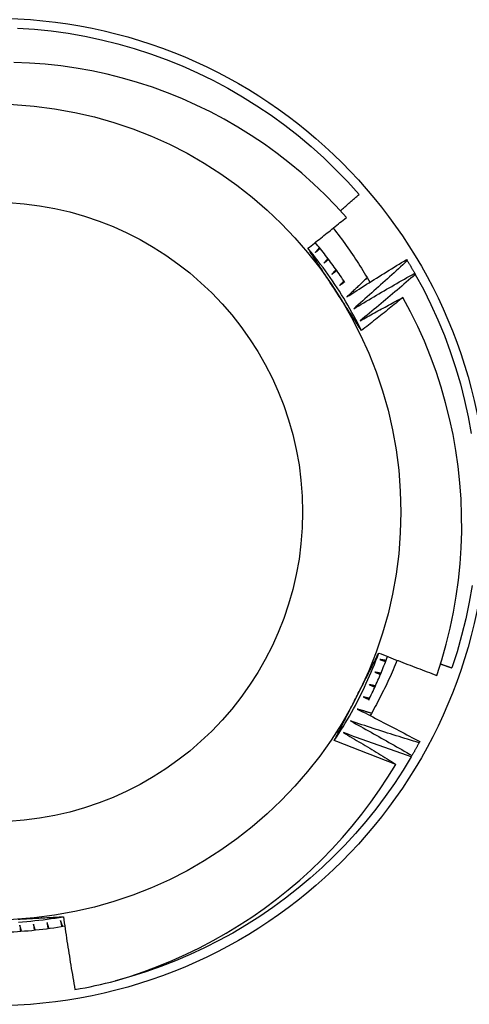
# Model space of a CAD drawing. Header units: inches. Extents: x 56.1 to 140.1, y 37.7 to 64.
# Tile 47 of 102: x 83.197 to 83.341, y 60.21 to 60.526. Entities that reach past the tile are written whole.
import ezdxf

# ---------------------------------------------------------------- set-up
doc = ezdxf.new("R2010")
doc.units = ezdxf.units.IN
doc.header["$MEASUREMENT"] = 0
doc.layers.add('Visible Edges(ANSI)', color=7, linetype='Continuous', lineweight=25)
doc.layers.add('Visible Tangent Edges(ANSI)', color=7, linetype='Continuous', lineweight=25)

msp = doc.modelspace()

# ---------------------------------------------------------------- linework, layer by layer
at = {"layer": 'Visible Edges(ANSI)'}
for p, q in [((83.3205360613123, 60.4488770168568), (83.3207510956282, 60.44852366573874)), ((83.32313086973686, 60.44446428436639), (83.32333415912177, 60.44410404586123)), ((83.32474134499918, 60.294161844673), (83.32454484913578, 60.29379785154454)), ((83.32224168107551, 60.28969452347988), (83.32203331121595, 60.28933719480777))]:
    msp.add_line(p, q, dxfattribs=at)
at = {"layer": 'Visible Edges(ANSI)', "flags": 128}
for points in [[(83.19582410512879, 60.5231589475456), (83.20125305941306, 60.52278305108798), (83.20666553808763, 60.52221744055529), (83.21205491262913, 60.52146279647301), (83.2174145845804, 60.52052005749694), (83.22273798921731, 60.51939036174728), (83.22801860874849, 60.51807509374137), (83.23324997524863, 60.5165758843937), (83.23842568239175, 60.51489454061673), (83.24353939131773, 60.51303315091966), (83.2485848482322, 60.51099396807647), (83.25355586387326, 60.5087795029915), (83.25844635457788, 60.50639246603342), (83.26325033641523, 60.50383579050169), (83.26796191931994, 60.50111258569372), (83.27257533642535, 60.49822619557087), (83.27708493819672, 60.49518016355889), (83.28148520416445, 60.49197820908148), (83.28577074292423, 60.48862426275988), (83.28993630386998, 60.48512241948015), (83.2939767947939, 60.48147697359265), (83.29788727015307, 60.47769238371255), (83.30166293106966, 60.47377329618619), (83.30529915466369, 60.46972450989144)], [(83.30122818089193, 60.46236561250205), (83.29783735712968, 60.46609219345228), (83.2943208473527, 60.46970111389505), (83.29068152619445, 60.47318900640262), (83.28692226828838, 60.47655249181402), (83.28304595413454, 60.47978821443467), (83.27905545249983, 60.48289279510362), (83.27495787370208, 60.48585987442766), (83.27076625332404, 60.48868007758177), (83.26648495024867, 60.49135105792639), (83.26211798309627, 60.49387075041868), (83.25766937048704, 60.49623709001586), (83.25314313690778, 60.4984480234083), (83.24854328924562, 60.50050148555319), (83.24387386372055, 60.50239538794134), (83.23913886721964, 60.50412770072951), (83.23434231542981, 60.50569632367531), (83.22948823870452, 60.50709921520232), (83.2245827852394, 60.50833379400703), (83.21964293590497, 60.50939560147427), (83.21467536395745, 60.51028367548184), (83.20968466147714, 60.51099762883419), (83.20467542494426, 60.5115370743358), (83.19965224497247, 60.51190160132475), (83.1946197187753, 60.51209082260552)], [(83.29928241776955, 60.46453521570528), (83.29953417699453, 60.46475012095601), (83.29978585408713, 60.46496513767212), (83.30003743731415, 60.4651802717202), (83.3002889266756, 60.46539552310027), (83.30054032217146, 60.46561088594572), (83.30079162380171, 60.46582636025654), (83.30104284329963, 60.46604195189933), (83.30129395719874, 60.46625766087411), (83.30154497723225, 60.46647348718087), (83.3017959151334, 60.46668941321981), (83.30204674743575, 60.46690546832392), (83.30229749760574, 60.46712162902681), (83.30254814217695, 60.46733790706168), (83.30279870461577, 60.46755430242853), (83.303049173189, 60.46777080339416), (83.30329953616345, 60.46798743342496), (83.3035498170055, 60.46820416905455), (83.303800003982, 60.46842101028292), (83.30405009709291, 60.46863798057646), (83.30430009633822, 60.46885505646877), (83.30455000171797, 60.46907224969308), (83.30479981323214, 60.46928954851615), (83.3050495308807, 60.46950697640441), (83.30529915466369, 60.46972450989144)], [(83.28890469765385, 60.45248174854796), (83.28942244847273, 60.4528883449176), (83.28993982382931, 60.45329539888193), (83.29045683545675, 60.453702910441), (83.29097347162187, 60.45411087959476), (83.29148974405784, 60.45451930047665), (83.2920056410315, 60.45492817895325), (83.292521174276, 60.45533751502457), (83.2930363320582, 60.455747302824), (83.29355111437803, 60.45615754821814), (83.29406552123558, 60.4565682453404), (83.29457956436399, 60.45697940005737), (83.29509323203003, 60.45739100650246), (83.295606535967, 60.45780306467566), (83.2961194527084, 60.45821558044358), (83.29663200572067, 60.45862854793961), (83.2971441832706, 60.45904196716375), (83.29765599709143, 60.45945583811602), (83.29816742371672, 60.45987016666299), (83.29867848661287, 60.46028494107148), (83.2991891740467, 60.46070017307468), (83.29969948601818, 60.46111585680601), (83.30020942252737, 60.46153198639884), (83.30071898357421, 60.46194857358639), (83.30122818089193, 60.46236561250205)], [(83.29702101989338, 60.45894247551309), (83.29756134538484, 60.45825269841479), (83.29809727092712, 60.45755980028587), (83.29862876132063, 60.45686381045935), (83.29915580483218, 60.45616475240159), (83.29967838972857, 60.455462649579), (83.3001965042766, 60.45475751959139), (83.30071013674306, 60.45404939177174), (83.30121927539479, 60.45333827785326), (83.30172392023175, 60.45262420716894), (83.30222403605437, 60.45190719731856), (83.30271962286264, 60.45118727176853), (83.30321068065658, 60.45046445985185), (83.30369717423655, 60.44973876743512), (83.30417910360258, 60.44901022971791), (83.30465645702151, 60.44827886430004), (83.30512921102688, 60.4475446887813), (83.30559737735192, 60.44680773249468), (83.30606092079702, 60.44606801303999), (83.3065198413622, 60.4453255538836), (83.30697411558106, 60.44458037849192), (83.30742374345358, 60.44383249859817), (83.30786871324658, 60.44308194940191), (83.30830900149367, 60.44232874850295), (83.30874460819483, 60.44157291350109)], [(83.30074860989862, 60.44150749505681), (83.30038384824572, 60.44206386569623), (83.30001635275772, 60.4426184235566), (83.29964612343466, 60.44317116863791), (83.29927316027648, 60.44372207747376), (83.29889749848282, 60.44427113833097), (83.29851912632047, 60.44481833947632), (83.29813805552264, 60.44536366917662), (83.29775430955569, 60.44590710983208), (83.2973678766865, 60.4464486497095), (83.29697878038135, 60.44698827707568), (83.29658703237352, 60.44752598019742), (83.29619262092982, 60.44806174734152), (83.29579558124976, 60.4485955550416), (83.29539591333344, 60.44912739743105), (83.29499362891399, 60.44965726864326), (83.29458872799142, 60.45018514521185), (83.29418123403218, 60.45071101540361), (83.2937711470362, 60.45123486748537), (83.29335847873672, 60.4517566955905), (83.2929432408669, 60.45227647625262), (83.29252544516, 60.45279420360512), (83.29210510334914, 60.45330986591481), (83.29168221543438, 60.4538234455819), (83.2912568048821, 60.45433493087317)], [(83.30608825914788, 60.42608647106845), (83.30550050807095, 60.42726329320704), (83.30490096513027, 60.42843417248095), (83.30428973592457, 60.42959899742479), (83.30366686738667, 60.43075766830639), (83.30303246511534, 60.43191006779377), (83.30238659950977, 60.43305610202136), (83.30172934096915, 60.43419566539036), (83.30106077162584, 60.4353286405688), (83.30038097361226, 60.43645493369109), (83.29969002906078, 60.43757443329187), (83.29898802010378, 60.43868703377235), (83.29827500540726, 60.43979263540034), (83.29755107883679, 60.44089112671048), (83.29681631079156, 60.44198240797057), (83.29607078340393, 60.44306636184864), (83.29531459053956, 60.44414289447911), (83.29454777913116, 60.4452118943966), (83.29377045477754, 60.44627326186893), (83.2929826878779, 60.44732688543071), (83.2921845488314, 60.44837265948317), (83.29137613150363, 60.44941048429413), (83.2905575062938, 60.45044024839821), (83.28972874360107, 60.45146184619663), (83.28888993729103, 60.45247517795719)], [(83.29754315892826, 60.43921519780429), (83.29718211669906, 60.43977042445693), (83.29682125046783, 60.44032539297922), (83.29646053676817, 60.44088010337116), (83.29609995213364, 60.44143457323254), (83.29573952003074, 60.44198879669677), (83.29537920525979, 60.44254279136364), (83.29501900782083, 60.44309655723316), (83.29465891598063, 60.44365010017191), (83.29429892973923, 60.44420342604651), (83.2939390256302, 60.44475654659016), (83.29357920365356, 60.44530946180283), (83.2932194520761, 60.44586217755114), (83.29285977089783, 60.44641471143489), (83.29250013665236, 60.44696705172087), (83.29214054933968, 60.4475192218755), (83.29178098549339, 60.44807121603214), (83.2914214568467, 60.44862304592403), (83.2910619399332, 60.44917471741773), (83.29070243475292, 60.44972623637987), (83.2903429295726, 60.45027760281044), (83.28998341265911, 60.45082883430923), (83.28962387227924, 60.45137993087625), (83.28926430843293, 60.45193090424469), (83.28890469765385, 60.45248174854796)], [(83.29259698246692, 60.45270594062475), (83.29254445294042, 60.45264177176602), (83.2924919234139, 60.4525776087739), (83.29243938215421, 60.45251345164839), (83.2923868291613, 60.45244930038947), (83.2923342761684, 60.45238515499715), (83.29228171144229, 60.45232100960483), (83.2922291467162, 60.4522568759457), (83.2921765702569, 60.45219274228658), (83.2921239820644, 60.45212862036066), (83.29207139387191, 60.45206449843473), (83.29201879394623, 60.45200038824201), (83.29196619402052, 60.45193627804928), (83.29191358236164, 60.45187217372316), (83.29186095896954, 60.45180807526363), (83.29180833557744, 60.4517439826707), (83.29175570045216, 60.45167989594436), (83.29170306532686, 60.45161581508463), (83.29165041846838, 60.4515517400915), (83.2915977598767, 60.45148767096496), (83.29154510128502, 60.45142360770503), (83.29149243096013, 60.45135954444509), (83.29143974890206, 60.45129549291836), (83.29138706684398, 60.45123144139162), (83.2913343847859, 60.45116740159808)], [(83.2913343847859, 60.45116740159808), (83.29139612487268, 60.45122018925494), (83.29145787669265, 60.45127296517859), (83.2915196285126, 60.45132573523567), (83.29158139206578, 60.45137850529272), (83.29164315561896, 60.45143126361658), (83.29170493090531, 60.45148401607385), (83.29176670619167, 60.45153676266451), (83.29182849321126, 60.45158949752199), (83.29189028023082, 60.45164223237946), (83.29195207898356, 60.45169495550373), (83.29201387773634, 60.451747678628), (83.2920756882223, 60.45180039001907), (83.29213749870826, 60.45185309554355), (83.2921993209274, 60.45190579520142), (83.29226114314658, 60.4519584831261), (83.29232297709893, 60.45201117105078), (83.29238482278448, 60.45206385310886), (83.29244665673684, 60.45211652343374), (83.29250851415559, 60.45216918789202), (83.29257035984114, 60.45222184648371), (83.29263222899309, 60.45227449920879), (83.29269409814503, 60.45232714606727), (83.29275596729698, 60.45237978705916), (83.29281784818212, 60.45243241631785)], [(83.29533295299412, 60.44921070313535), (83.29527833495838, 60.44914829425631), (83.29522371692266, 60.44908589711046), (83.29516909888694, 60.44902350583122), (83.29511446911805, 60.44896111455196), (83.29505982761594, 60.4488987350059), (83.29500518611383, 60.44883635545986), (83.29495053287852, 60.448773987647), (83.2948958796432, 60.44871161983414), (83.2948412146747, 60.44864926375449), (83.294786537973, 60.44858690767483), (83.29473186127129, 60.44852455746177), (83.29467717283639, 60.44846221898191), (83.29462248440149, 60.44839988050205), (83.2945677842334, 60.44833754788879), (83.2945130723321, 60.44827522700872), (83.2944583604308, 60.44821290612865), (83.2944036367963, 60.44815059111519), (83.2943489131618, 60.44808828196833), (83.29429417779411, 60.44802597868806), (83.29423943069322, 60.44796368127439), (83.29418468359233, 60.44790138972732), (83.29412992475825, 60.44783910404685), (83.29407516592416, 60.44777682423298), (83.29402039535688, 60.44771455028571)], [(83.29402039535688, 60.44771455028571), (83.29408384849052, 60.44776527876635), (83.29414728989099, 60.44781599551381), (83.29421075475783, 60.44786670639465), (83.29427421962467, 60.4479174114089), (83.29433768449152, 60.44796811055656), (83.29440116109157, 60.44801879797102), (83.29446464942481, 60.44806947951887), (83.29452812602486, 60.44812016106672), (83.2945916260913, 60.44817083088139), (83.29465512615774, 60.44822149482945), (83.29471862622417, 60.4482721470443), (83.2947821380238, 60.44832279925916), (83.29484564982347, 60.44837343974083), (83.29490917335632, 60.44842407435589), (83.29497269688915, 60.44847470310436), (83.29503623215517, 60.44852532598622), (83.2950997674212, 60.44857594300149), (83.29516331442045, 60.44862654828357), (83.29522686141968, 60.44867715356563), (83.29529042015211, 60.44872774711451), (83.29535397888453, 60.44877833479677), (83.29541754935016, 60.44882891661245), (83.29548111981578, 60.44887949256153), (83.29554469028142, 60.44893005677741)], [(83.30137682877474, 60.43685222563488), (83.30216750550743, 60.43736471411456), (83.3029588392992, 60.43787621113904), (83.30375085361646, 60.4383867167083), (83.30454353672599, 60.43889623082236), (83.30533688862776, 60.43940474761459), (83.30613089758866, 60.43991226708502), (83.30692557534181, 60.44041879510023), (83.30772091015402, 60.44092432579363), (83.30851692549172, 60.44142885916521), (83.30931358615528, 60.44193239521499), (83.31011091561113, 60.44243493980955), (83.31090891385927, 60.4429364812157), (83.31170755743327, 60.44343702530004), (83.31250686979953, 60.44393657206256), (83.3133068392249, 60.44443512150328), (83.31410746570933, 60.44493266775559), (83.31490874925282, 60.44542921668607), (83.31571068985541, 60.44592476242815), (83.31651328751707, 60.44641931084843), (83.31731653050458, 60.44691285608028), (83.3181204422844, 60.44740539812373), (83.31892498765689, 60.44789694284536), (83.31973020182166, 60.44838747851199), (83.3205360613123, 60.4488770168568)], [(83.3207510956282, 60.44852366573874), (83.32004559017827, 60.44787007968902), (83.3193392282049, 60.44721735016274), (83.31863202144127, 60.4465654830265), (83.3179239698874, 60.44591447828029), (83.3172150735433, 60.44526433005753), (83.31650533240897, 60.4446150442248), (83.31579473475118, 60.44396662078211), (83.31508330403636, 60.44331906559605), (83.31437102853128, 60.44267237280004), (83.31365790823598, 60.44202654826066), (83.31294395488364, 60.44138159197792), (83.31222914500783, 60.44073750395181), (83.31151351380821, 60.44009428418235), (83.31079702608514, 60.43945193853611), (83.31007971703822, 60.43881046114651), (83.30936155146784, 60.43816986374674), (83.30864256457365, 60.43753013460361), (83.30792273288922, 60.43689127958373), (83.30720206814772, 60.43625330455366), (83.3064805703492, 60.43561620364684), (83.30575823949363, 60.43497998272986), (83.30503507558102, 60.4343446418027), (83.30431106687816, 60.43371018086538), (83.30358623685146, 60.43307659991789)], [(83.3207510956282, 60.44852366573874), (83.32085270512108, 60.44835597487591), (83.32095409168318, 60.44818815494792), (83.32105527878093, 60.44802020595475), (83.32115624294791, 60.44785212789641), (83.32125699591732, 60.44768392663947), (83.32135753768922, 60.44751559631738), (83.3214578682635, 60.4473471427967), (83.32155798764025, 60.44717856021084), (83.32165789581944, 60.44700985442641), (83.32175759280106, 60.44684101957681), (83.32185706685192, 60.44667206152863), (83.32195634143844, 60.44650297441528), (83.32205539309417, 60.44633376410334), (83.32215423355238, 60.44616443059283), (83.322252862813, 60.44599497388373), (83.32235126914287, 60.44582538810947), (83.32244947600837, 60.44565567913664), (83.32254745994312, 60.44548585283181), (83.32264523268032, 60.44531589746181), (83.32274278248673, 60.44514581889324), (83.3228401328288, 60.4449756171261), (83.32293726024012, 60.44480529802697), (83.32303417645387, 60.44463484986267), (83.32313086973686, 60.44446428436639)], [(83.29795240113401, 60.44562730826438), (83.29789576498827, 60.44556672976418), (83.29783911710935, 60.44550616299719), (83.29778246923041, 60.44544560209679), (83.29772582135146, 60.445385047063), (83.29766916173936, 60.4453244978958), (83.29761249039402, 60.4452639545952), (83.2975558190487, 60.4452034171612), (83.29749913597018, 60.4451428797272), (83.29744245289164, 60.4450823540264), (83.29738575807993, 60.44502183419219), (83.297329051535, 60.44496132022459), (83.29727234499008, 60.44490081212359), (83.29721562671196, 60.44484030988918), (83.29715890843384, 60.44477981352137), (83.29710217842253, 60.44471932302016), (83.297045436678, 60.44465883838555), (83.29698869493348, 60.44459835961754), (83.29693195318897, 60.44453788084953), (83.29687518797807, 60.44447741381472), (83.29681843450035, 60.44441695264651), (83.29676165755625, 60.44435649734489), (83.29670488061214, 60.44429604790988), (83.29664810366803, 60.44423560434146), (83.29659131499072, 60.44417516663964)], [(83.29659131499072, 60.44417516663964), (83.29665639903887, 60.44422377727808), (83.296721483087, 60.44427238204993), (83.29678657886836, 60.44432097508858), (83.29685167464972, 60.44436956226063), (83.29691678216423, 60.44441814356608), (83.29698188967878, 60.44446671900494), (83.2970469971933, 60.44451528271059), (83.29711211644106, 60.44456384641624), (83.29717724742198, 60.4446123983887), (83.29724237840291, 60.44466094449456), (83.29730752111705, 60.44470947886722), (83.29737266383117, 60.44475801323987), (83.2974378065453, 60.44480653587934), (83.29750296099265, 60.4448550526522), (83.29756811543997, 60.44490356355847), (83.2976332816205, 60.44495206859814), (83.29769844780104, 60.4450005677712), (83.29776362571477, 60.44504905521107), (83.29782880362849, 60.44509753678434), (83.29789399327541, 60.44514601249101), (83.29795918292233, 60.44519448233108), (83.29802438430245, 60.44524294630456), (83.29808958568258, 60.44529139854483), (83.29815478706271, 60.44533984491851)], [(83.3004524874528, 60.44195963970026), (83.30039389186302, 60.44190096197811), (83.30033528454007, 60.44184229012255), (83.30027667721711, 60.44178362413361), (83.30021805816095, 60.44172496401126), (83.30015942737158, 60.4416663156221), (83.30010080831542, 60.44160766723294), (83.30004216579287, 60.44154903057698), (83.29998352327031, 60.44149039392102), (83.29992486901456, 60.44143176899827), (83.2998662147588, 60.4413731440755), (83.29980756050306, 60.44131453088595), (83.2997488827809, 60.44125591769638), (83.29969020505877, 60.44119731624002), (83.29963152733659, 60.44113872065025), (83.29957283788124, 60.44108013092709), (83.29951414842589, 60.44102154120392), (83.29945543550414, 60.44096296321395), (83.29939673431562, 60.44090439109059), (83.29933802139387, 60.44084582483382), (83.29927929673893, 60.44078726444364), (83.29922056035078, 60.44072870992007), (83.29916183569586, 60.44067016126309), (83.29910308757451, 60.44061161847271), (83.29904433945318, 60.44055308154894)], [(83.29904433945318, 60.44055308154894), (83.29911098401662, 60.44059952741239), (83.29917764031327, 60.44064595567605), (83.29924429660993, 60.4406923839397), (83.29931096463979, 60.44073880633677), (83.2993776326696, 60.44078521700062), (83.29944430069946, 60.44083162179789), (83.29951098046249, 60.44087801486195), (83.29957766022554, 60.44092440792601), (83.29964435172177, 60.44097078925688), (83.29971104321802, 60.44101716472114), (83.29977774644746, 60.44106353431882), (83.2998444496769, 60.44110989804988), (83.29991115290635, 60.44115625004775), (83.29997786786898, 60.44120259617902), (83.3000445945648, 60.4412489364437), (83.30011132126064, 60.44129527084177), (83.30017804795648, 60.44134159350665), (83.3002447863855, 60.44138791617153), (83.30031152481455, 60.44143422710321), (83.30037827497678, 60.44148052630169), (83.30044502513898, 60.44152682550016), (83.30051177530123, 60.44157311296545), (83.30057853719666, 60.44161939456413), (83.30064531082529, 60.44166567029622)], [(83.30790763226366, 60.44301583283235), (83.30763701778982, 60.4427575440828), (83.3073662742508, 60.44249937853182), (83.30709538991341, 60.44224134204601), (83.30682438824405, 60.44198343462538), (83.30655324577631, 60.44172565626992), (83.3062819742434, 60.44146800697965), (83.3060105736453, 60.44121048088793), (83.30573904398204, 60.44095308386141), (83.3054673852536, 60.44069581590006), (83.30519559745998, 60.44043867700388), (83.30492366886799, 60.44018166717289), (83.30465162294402, 60.43992478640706), (83.30437943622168, 60.43966802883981), (83.30410712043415, 60.43941140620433), (83.30383467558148, 60.43915490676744), (83.3035621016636, 60.43889853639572), (83.30328939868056, 60.43864229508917), (83.30301656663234, 60.4383861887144), (83.30274360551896, 60.43813020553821), (83.30247050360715, 60.43787435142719), (83.30219728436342, 60.43761862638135), (83.30192392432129, 60.43736303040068), (83.3016504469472, 60.43710756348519), (83.30137682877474, 60.43685222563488)], [(83.30358623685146, 60.43307659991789), (83.30439335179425, 60.43356278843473), (83.30520110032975, 60.43404796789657), (83.30600949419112, 60.4345321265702), (83.30681850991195, 60.43501527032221), (83.30762815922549, 60.43549739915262), (83.3084384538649, 60.43597851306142), (83.30924937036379, 60.4364586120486), (83.31006092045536, 60.43693769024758), (83.31087310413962, 60.43741575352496), (83.31168590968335, 60.43789279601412), (83.31249934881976, 60.43836882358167), (83.31331340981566, 60.43884383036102), (83.31412810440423, 60.43931781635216), (83.3149434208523, 60.43979078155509), (83.31575937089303, 60.44026273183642), (83.31657594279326, 60.44073366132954), (83.31739313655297, 60.44120356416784), (83.31821095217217, 60.44167245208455), (83.31902938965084, 60.44214031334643), (83.3198484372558, 60.44260715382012), (83.32066811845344, 60.4430729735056), (83.32148842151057, 60.44353776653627), (83.32230933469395, 60.44400153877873), (83.32313086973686, 60.44446428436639)], [(83.32333415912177, 60.44410404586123), (83.3226075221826, 60.44347403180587), (83.32188006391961, 60.44284490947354), (83.32115178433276, 60.44221667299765), (83.32042268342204, 60.4415893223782), (83.31969277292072, 60.44096285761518), (83.31896204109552, 60.44033728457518), (83.31823049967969, 60.43971260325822), (83.31749813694, 60.43908881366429), (83.31676496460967, 60.43846591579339), (83.3160309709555, 60.43784390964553), (83.31529617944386, 60.43722280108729), (83.31456056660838, 60.43660259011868), (83.31382414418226, 60.43598327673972), (83.31308691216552, 60.43536485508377), (83.3123488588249, 60.43474733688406), (83.31161000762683, 60.43413072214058), (83.31087035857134, 60.43351499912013), (83.31012988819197, 60.43290018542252), (83.30938861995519, 60.43228627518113), (83.30864654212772, 60.43167326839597), (83.3079036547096, 60.43106116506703), (83.30715996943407, 60.43044997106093), (83.30641548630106, 60.42983968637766), (83.30567019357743, 60.42923030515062)], [(83.32333415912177, 60.44410404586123), (83.325919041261, 60.43931517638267), (83.32833476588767, 60.43443879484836), (83.33057841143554, 60.42948087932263), (83.33264720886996, 60.4244474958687), (83.33453862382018, 60.41934481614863), (83.33625034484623, 60.41417907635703), (83.3377802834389, 60.40895661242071), (83.33912656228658, 60.40368381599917), (83.34028751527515, 60.3983671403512), (83.34126174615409, 60.39301310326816)], [(83.30609098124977, 60.42608792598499), (83.30573512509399, 60.42663300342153), (83.305379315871, 60.42717818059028), (83.30502355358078, 60.42772347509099), (83.30466781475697, 60.42826889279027), (83.30431208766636, 60.42881443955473), (83.30395638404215, 60.42936013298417), (83.30360066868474, 60.42990596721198), (83.30324492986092, 60.43045195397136), (83.30288917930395, 60.43099810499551), (83.30253339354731, 60.43154442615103), (83.30217756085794, 60.43209092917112), (83.30182168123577, 60.43263761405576), (83.30146573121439, 60.43318449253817), (83.30110971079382, 60.43373157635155), (83.3007536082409, 60.43427886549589), (83.30039741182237, 60.43482637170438), (83.30004109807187, 60.43537410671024), (83.29968467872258, 60.43592207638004), (83.29932813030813, 60.4364702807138), (83.2989714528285, 60.43701873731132), (83.2986146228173, 60.43756744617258), (83.29825764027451, 60.43811642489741), (83.29790048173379, 60.43866567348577), (83.29754315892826, 60.43921519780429)], [(83.30567019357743, 60.42923030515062), (83.30623700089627, 60.4295469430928), (83.30680408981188, 60.42986308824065), (83.30737147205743, 60.43017874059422), (83.30793913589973, 60.43049390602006), (83.30850709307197, 60.430808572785), (83.30907532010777, 60.43112275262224), (83.3096438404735, 60.43143643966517), (83.3102126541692, 60.43174963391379), (83.31078173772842, 60.4320623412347), (83.3113511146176, 60.4323745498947), (83.31192077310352, 60.4326862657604), (83.3124907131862, 60.43299749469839), (83.3130609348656, 60.43330822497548), (83.31363143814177, 60.43361846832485), (83.31420222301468, 60.43392821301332), (83.31477330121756, 60.43423746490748), (83.31534464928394, 60.43454622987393), (83.31591629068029, 60.43485449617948), (83.31648820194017, 60.43516226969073), (83.31706040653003, 60.43546955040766), (83.31763288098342, 60.43577633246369), (83.31820563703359, 60.436082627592), (83.31877867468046, 60.43638842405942), (83.31935199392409, 60.43669372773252)], [(83.31935199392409, 60.43669372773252), (83.31880424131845, 60.43624597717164), (83.31825607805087, 60.43579873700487), (83.31770748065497, 60.435351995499), (83.31715848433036, 60.43490577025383), (83.31660906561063, 60.43446004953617), (83.31605922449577, 60.43401483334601), (83.31550897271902, 60.43357012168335), (83.31495829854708, 60.4331259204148), (83.31440720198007, 60.43268222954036), (83.31385569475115, 60.43223904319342), (83.31330377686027, 60.43179636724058), (83.31275143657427, 60.43135419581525), (83.31219867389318, 60.43091253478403), (83.31164550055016, 60.4304713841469), (83.31109191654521, 60.43003074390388), (83.31053791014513, 60.42959060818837), (83.30998349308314, 60.42915098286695), (83.30942866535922, 60.42871187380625), (83.30887341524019, 60.42827326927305), (83.30831775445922, 60.42783518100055), (83.30776168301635, 60.42739759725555), (83.30720520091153, 60.42696052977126), (83.30664829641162, 60.42652397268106), (83.30609098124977, 60.42608792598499)], [(83.33020446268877, 60.31544076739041), (83.33179649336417, 60.32041688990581), (83.33321760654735, 60.32545081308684), (83.33446554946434, 60.33053755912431), (83.33553587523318, 60.3356603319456), (83.33642717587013, 60.34081032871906), (83.33713911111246, 60.34598284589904), (83.33767134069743, 60.35117318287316), (83.33802352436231, 60.3563766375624), (83.33819534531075, 60.36158851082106), (83.33818643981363, 60.36680410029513), (83.3379964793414, 60.37201870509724), (83.33762514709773, 60.37722762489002), (83.33707207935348, 60.38242615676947), (83.3363369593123, 60.38760954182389), (83.33542141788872, 60.3927628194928), (83.33432787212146, 60.397873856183), (83.33305784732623, 60.40293808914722), (83.33161282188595, 60.40795095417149), (83.32999429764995, 60.41290788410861), (83.32820379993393, 60.41780431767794), (83.32624281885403, 60.4226356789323), (83.32411285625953, 60.42739741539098), (83.32181541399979, 60.43208495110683), (83.31935199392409, 60.43669372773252)], [(83.34150632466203, 60.34423584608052), (83.3405858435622, 60.33887230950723), (83.33947825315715, 60.3335442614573), (83.33818492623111, 60.32825822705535), (83.33670743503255, 60.32302068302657), (83.33504759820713, 60.31783804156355)], [(83.29737387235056, 60.29452850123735), (83.29809915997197, 60.29562592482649), (83.29881339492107, 60.29673057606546), (83.29951655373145, 60.2978423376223), (83.30020855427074, 60.29896108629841), (83.30088936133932, 60.30008669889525), (83.30155892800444, 60.3012190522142), (83.30221718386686, 60.30235803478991), (83.30286408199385, 60.30350351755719), (83.30349958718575, 60.30465538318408), (83.30412362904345, 60.30581350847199), (83.3047361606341, 60.30697777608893), (83.30533713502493, 60.30814806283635), (83.30592649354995, 60.30932425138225), (83.30650418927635, 60.31050621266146), (83.30707015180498, 60.31169383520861), (83.3076243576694, 60.31288698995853), (83.30816673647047, 60.31408555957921), (83.30869725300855, 60.3152894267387), (83.30921582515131, 60.31649846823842), (83.3097224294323, 60.31771256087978), (83.31021699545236, 60.31893158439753), (83.3106994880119, 60.32015541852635), (83.31116983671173, 60.3213839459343), (83.31162800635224, 60.32261704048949)], [(83.30447113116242, 60.30849314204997), (83.30477145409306, 60.309083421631), (83.30507163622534, 60.3096734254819), (83.30537167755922, 60.31026317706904), (83.30567156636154, 60.31085267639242), (83.3059713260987, 60.31144193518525), (83.30627094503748, 60.31203097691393), (83.30657041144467, 60.31261979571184), (83.30686974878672, 60.31320841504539), (83.30716895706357, 60.31379684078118), (83.30746801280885, 60.31438508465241), (83.30776695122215, 60.31497315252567), (83.30806573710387, 60.31556106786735), (83.30836440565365, 60.31614883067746), (83.30866293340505, 60.3167364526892), (83.30896132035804, 60.31732395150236), (83.30925958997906, 60.31791133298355), (83.30955771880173, 60.31849860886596), (83.3098557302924, 60.31908579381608), (83.3101536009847, 60.31967289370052), (83.31045134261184, 60.32025992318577), (83.31074896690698, 60.32084689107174), (83.31104646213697, 60.32143380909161), (83.31134382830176, 60.32202068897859), (83.3116410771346, 60.32260753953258)], [(83.30839186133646, 60.30752401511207), (83.30867439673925, 60.30809208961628), (83.30895424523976, 60.30866148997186), (83.30923141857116, 60.30923219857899), (83.30950589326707, 60.30980420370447), (83.3097776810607, 60.31037749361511), (83.31004677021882, 60.3109520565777), (83.31031314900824, 60.31152788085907), (83.3105768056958, 60.31210494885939), (83.31083776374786, 60.3126832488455), (83.31109598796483, 60.31326277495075), (83.3113514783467, 60.3138435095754), (83.31160423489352, 60.3144254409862), (83.31185425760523, 60.3150085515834), (83.31210153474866, 60.31559283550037), (83.31234605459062, 60.31617827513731), (83.31258781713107, 60.31676485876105), (83.31282682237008, 60.31735257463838), (83.3130630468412, 60.31794140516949), (83.31329651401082, 60.31853133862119), (83.31352718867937, 60.31912237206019), (83.31375509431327, 60.31971447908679), (83.31398019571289, 60.32030765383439), (83.3142025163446, 60.32090187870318), (83.31442203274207, 60.32149714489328)], [(83.3116410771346, 60.32260753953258), (83.31241076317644, 60.32229890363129), (83.31318078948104, 60.32199113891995), (83.31395113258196, 60.32168424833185), (83.31472182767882, 60.32137822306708), (83.31549283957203, 60.32107307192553), (83.31626419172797, 60.32076879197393), (83.31703587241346, 60.32046538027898), (83.31780788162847, 60.32016284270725), (83.31858021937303, 60.31986117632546), (83.31935288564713, 60.3195603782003), (83.32012588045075, 60.31926045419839), (83.32089920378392, 60.3189614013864), (83.32167285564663, 60.31866321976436), (83.32244683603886, 60.31836591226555), (83.32322113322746, 60.31806947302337), (83.32399575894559, 60.31777390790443), (83.32477071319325, 60.31747921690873), (83.32554598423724, 60.31718539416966), (83.3263215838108, 60.31689244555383), (83.32709751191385, 60.31660036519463), (83.32787376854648, 60.31630915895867), (83.32865034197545, 60.31601882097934), (83.32942724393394, 60.31572935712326), (83.33020446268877, 60.31544076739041)], [(83.31747321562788, 60.32029387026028), (83.31716608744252, 60.31953125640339), (83.31685438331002, 60.31877040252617), (83.31653811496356, 60.31801132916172), (83.31621729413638, 60.31725405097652), (83.31589192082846, 60.3164986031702), (83.3155619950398, 60.31574499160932), (83.3152275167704, 60.31499324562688), (83.31488852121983, 60.3142433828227), (83.31454498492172, 60.31349542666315), (83.31419691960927, 60.31274940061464), (83.31384433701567, 60.31200531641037), (83.3134872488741, 60.31126320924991), (83.3131256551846, 60.31052308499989), (83.31275954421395, 60.30978497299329), (83.31238895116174, 60.30904889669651), (83.31201386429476, 60.30831486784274), (83.31163429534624, 60.30758291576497), (83.31125025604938, 60.30685305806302), (83.31086173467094, 60.30612531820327), (83.31046875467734, 60.30539971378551), (83.31007133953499, 60.30467632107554), (83.30966966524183, 60.30395546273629), (83.30926379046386, 60.30323720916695), (83.30885370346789, 60.30252158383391)], [(83.31197919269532, 60.32052680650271), (83.31205592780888, 60.32050015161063), (83.31213265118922, 60.32047348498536), (83.31220938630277, 60.32044680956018), (83.31228610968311, 60.3204201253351), (83.31236282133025, 60.32039343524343), (83.31243954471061, 60.32036673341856), (83.31251625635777, 60.32034002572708), (83.31259297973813, 60.32031330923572), (83.31266969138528, 60.32028658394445), (83.31274639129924, 60.32025984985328), (83.3128231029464, 60.32023310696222), (83.31289980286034, 60.32020635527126), (83.3129765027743, 60.32017959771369), (83.31305320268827, 60.32015282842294), (83.313129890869, 60.32012605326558), (83.31320657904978, 60.32009926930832), (83.31328326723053, 60.32007247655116), (83.31335995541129, 60.32004567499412), (83.31343664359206, 60.32001886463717), (83.3135133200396, 60.31999204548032), (83.31358999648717, 60.31996521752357), (83.31366667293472, 60.31993838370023), (83.31374333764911, 60.31991153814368), (83.31382001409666, 60.31988468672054)], [(83.31394465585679, 60.32021341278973), (83.313862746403, 60.32022636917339), (83.31378083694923, 60.32023933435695), (83.31369893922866, 60.3202523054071), (83.31361702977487, 60.32026528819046), (83.3135351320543, 60.32027827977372), (83.31345323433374, 60.32029128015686), (83.31337132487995, 60.32030428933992), (83.31328942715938, 60.32031730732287), (83.31320752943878, 60.32033033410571), (83.31312563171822, 60.32034336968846), (83.31304373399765, 60.3203564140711), (83.31296184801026, 60.32036946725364), (83.31287995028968, 60.32038252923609), (83.3127980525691, 60.32039560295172), (83.31271616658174, 60.32040868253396), (83.31263428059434, 60.32042177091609), (83.31255238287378, 60.32043487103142), (83.3124704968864, 60.32044797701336), (83.31238861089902, 60.32046109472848), (83.31230672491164, 60.32047421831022), (83.31222483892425, 60.32048735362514), (83.3121429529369, 60.32050049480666), (83.31206107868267, 60.32051364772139), (83.31197919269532, 60.32052680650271)], [(83.33138748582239, 60.31908058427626), (83.3315398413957, 60.31902843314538), (83.3316922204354, 60.3189763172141), (83.33184461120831, 60.31892423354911), (83.33199701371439, 60.3188721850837), (83.3321494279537, 60.3188201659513), (83.3323018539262, 60.31876818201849), (83.3324542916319, 60.31871622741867), (83.33260674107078, 60.31866430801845), (83.33275920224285, 60.31861242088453), (83.33291167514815, 60.31856056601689), (83.33306417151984, 60.31850874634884), (83.3332166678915, 60.3184569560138), (83.33336917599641, 60.31840520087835), (83.33352169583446, 60.31835347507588), (83.33367423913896, 60.31830178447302), (83.33382678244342, 60.31825012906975), (83.3339793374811, 60.31819850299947), (83.33413191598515, 60.31814690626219), (83.33428449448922, 60.3180953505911), (83.3344370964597, 60.3180438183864), (83.33458969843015, 60.3179923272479), (83.33474232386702, 60.31794086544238), (83.33489496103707, 60.31788943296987), (83.33504759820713, 60.31783804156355)], [(83.31035420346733, 60.31646525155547), (83.31043001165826, 60.31643608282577), (83.31050583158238, 60.31640690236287), (83.3105816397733, 60.31637771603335), (83.31065743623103, 60.31634852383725), (83.31073324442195, 60.31631931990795), (83.31080904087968, 60.31629011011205), (83.3108848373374, 60.31626089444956), (83.31096062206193, 60.31623166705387), (83.31103641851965, 60.31620242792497), (83.31111220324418, 60.31617318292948), (83.3111879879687, 60.31614393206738), (83.31126377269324, 60.3161146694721), (83.31133954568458, 60.31608540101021), (83.3114153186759, 60.31605612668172), (83.31149109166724, 60.31602684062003), (83.31156685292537, 60.31599754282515), (83.3116426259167, 60.31596823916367), (83.31171838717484, 60.31593892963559), (83.31179414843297, 60.31590960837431), (83.31186989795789, 60.31588028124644), (83.31194564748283, 60.31585094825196), (83.31202139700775, 60.31582160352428), (83.31209714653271, 60.31579225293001), (83.31217289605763, 60.31576289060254)], [(83.31230828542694, 60.31608733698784), (83.31222684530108, 60.3161029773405), (83.3121454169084, 60.31611862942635), (83.31206397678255, 60.3161342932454), (83.31198254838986, 60.31614996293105), (83.31190111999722, 60.31616564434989), (83.31181969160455, 60.31618133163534), (83.31173826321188, 60.31619703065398), (83.31165683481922, 60.31621273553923), (83.31157540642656, 60.31622845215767), (83.31149398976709, 60.31624417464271), (83.31141256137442, 60.31625990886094), (83.31133114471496, 60.31627565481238), (83.31124972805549, 60.31629140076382), (83.31116831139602, 60.31630716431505), (83.31108689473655, 60.31632293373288), (83.31100547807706, 60.31633870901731), (83.31092406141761, 60.31635449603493), (83.31084264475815, 60.31637028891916), (83.31076123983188, 60.31638609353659), (83.3106798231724, 60.31640190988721), (83.31059841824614, 60.31641773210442), (83.31051701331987, 60.31643356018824), (83.3104356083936, 60.31644940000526), (83.31035420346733, 60.31646525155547)], [(83.30859641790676, 60.31245937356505), (83.30867122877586, 60.31242772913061), (83.30874603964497, 60.31239606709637), (83.30882083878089, 60.31236440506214), (83.30889564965, 60.3123327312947), (83.30897044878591, 60.31230105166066), (83.30904524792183, 60.31226936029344), (83.30912003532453, 60.3122376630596), (83.30919482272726, 60.31220595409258), (83.30926961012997, 60.31217424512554), (83.30934439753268, 60.31214251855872), (83.30941917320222, 60.31211078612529), (83.30949394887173, 60.31207904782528), (83.30956872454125, 60.31204730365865), (83.30964348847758, 60.31201554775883), (83.30971825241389, 60.31198378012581), (83.30979301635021, 60.31195201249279), (83.30986778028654, 60.31192022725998), (83.30994253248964, 60.31188844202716), (83.31001728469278, 60.31185664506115), (83.3100920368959, 60.31182483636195), (83.31016678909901, 60.31179302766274), (83.31024152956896, 60.31176120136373), (83.31031627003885, 60.31172937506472), (83.3103909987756, 60.31169753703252)], [(83.3105370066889, 60.31201734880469), (83.31045612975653, 60.31203566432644), (83.31037525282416, 60.31205399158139), (83.3102943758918, 60.31207232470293), (83.31021349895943, 60.31209066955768), (83.31013263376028, 60.31210902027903), (83.31005176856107, 60.31212737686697), (83.30997090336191, 60.31214574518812), (83.30989003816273, 60.31216412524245), (83.30980917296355, 60.31218251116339), (83.3097283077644, 60.31220090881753), (83.30964744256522, 60.31221931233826), (83.30956658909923, 60.31223772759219), (83.30948573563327, 60.31225614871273), (83.30940488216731, 60.31227458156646), (83.30932402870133, 60.31229302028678), (83.30924317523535, 60.31231146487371), (83.30916232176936, 60.31232992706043), (83.3090814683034, 60.31234838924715), (83.30900062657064, 60.31236686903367), (83.30891978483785, 60.31238534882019), (83.3088389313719, 60.31240384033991), (83.30875808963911, 60.31242234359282), (83.30867725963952, 60.31244085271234), (83.30859641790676, 60.31245937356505)], [(83.29737650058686, 60.29452687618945), (83.29767061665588, 60.2951075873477), (83.29796485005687, 60.29568831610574), (83.29825921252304, 60.29626906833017), (83.29855368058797, 60.2968498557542), (83.29884828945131, 60.29743069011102), (83.2991430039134, 60.29801159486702), (83.29943785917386, 60.29859257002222), (83.29973283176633, 60.2991736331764), (83.30002793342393, 60.29975480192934), (83.30032317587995, 60.30033608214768), (83.30061854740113, 60.30091749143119), (83.30091404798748, 60.30149903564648), (83.30120967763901, 60.30208073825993), (83.30150545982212, 60.30266259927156), (83.30180137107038, 60.30324464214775), (83.30209742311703, 60.30382687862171), (83.30239362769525, 60.30440931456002), (83.30268997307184, 60.3049919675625), (83.30298645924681, 60.30557484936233), (83.30328308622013, 60.30615797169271), (83.30357987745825, 60.30674135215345), (83.30387680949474, 60.30732499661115), (83.30417389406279, 60.30790892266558), (83.30447113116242, 60.30849314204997)], [(83.30670773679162, 60.30851352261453), (83.30678146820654, 60.30847943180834), (83.30685518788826, 60.30844532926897), (83.30692891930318, 60.30841122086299), (83.30700263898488, 60.30837710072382), (83.30707634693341, 60.30834297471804), (83.30715006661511, 60.30830884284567), (83.30722377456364, 60.3082746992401), (83.30729748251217, 60.30824054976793), (83.30737117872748, 60.30820638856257), (83.3074448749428, 60.3081722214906), (83.30751857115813, 60.30813804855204), (83.30759226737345, 60.30810386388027), (83.30766595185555, 60.30806967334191), (83.3077396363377, 60.30803547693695), (83.30781330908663, 60.30800126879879), (83.30788699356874, 60.30796704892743), (83.30796066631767, 60.30793282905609), (83.3080343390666, 60.30789859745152), (83.30810800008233, 60.30786435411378), (83.30818166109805, 60.30783010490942), (83.30825532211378, 60.30779584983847), (83.30832897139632, 60.30776158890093), (83.30840262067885, 60.30772731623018), (83.30847626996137, 60.30769303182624)], [(83.3086327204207, 60.30800786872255), (83.30855248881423, 60.308028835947), (83.30847225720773, 60.30804981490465), (83.30839203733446, 60.3080707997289), (83.30831180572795, 60.30809179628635), (83.30823158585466, 60.30811279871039), (83.30815136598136, 60.30813380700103), (83.30807114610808, 60.30815482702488), (83.30799093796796, 60.30817585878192), (83.30791071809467, 60.30819689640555), (83.30783050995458, 60.30821794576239), (83.30775029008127, 60.30823900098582), (83.3076700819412, 60.30826006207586), (83.3075898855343, 60.30828114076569), (83.30750967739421, 60.30830221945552), (83.30742946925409, 60.30832330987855), (83.3073492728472, 60.30834441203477), (83.30726907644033, 60.3083655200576), (83.30718888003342, 60.30838663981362), (83.30710868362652, 60.30840776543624), (83.30702848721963, 60.30842889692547), (83.30694829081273, 60.30845004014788), (83.30686810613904, 60.3084711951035), (83.30678792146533, 60.30849235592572), (83.30670773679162, 60.30851352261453)], [(83.30469020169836, 60.30463197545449), (83.30553170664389, 60.30420809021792), (83.3063726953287, 60.30378311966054), (83.30721316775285, 60.30335707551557), (83.30805311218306, 60.30292995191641), (83.3088925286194, 60.30250174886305), (83.309731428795, 60.30207247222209), (83.31056981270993, 60.30164211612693), (83.31140766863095, 60.30121068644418), (83.31224499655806, 60.30077818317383), (83.31308179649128, 60.30034460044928), (83.3139180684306, 60.29990994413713), (83.314753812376, 60.29947421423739), (83.31558904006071, 60.29903741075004), (83.31642372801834, 60.29859953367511), (83.31725788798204, 60.29816058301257), (83.31809151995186, 60.29772056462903), (83.31892461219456, 60.2972794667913), (83.31975717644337, 60.29683730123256), (83.3205892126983, 60.29639406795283), (83.32142070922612, 60.2959497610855), (83.32225167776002, 60.29550438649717), (83.32308209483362, 60.29505793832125), (83.32391199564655, 60.29461042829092), (83.32474134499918, 60.294161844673)], [(83.30928330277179, 60.30327149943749), (83.30909178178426, 60.30332760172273), (83.30890026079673, 60.30338376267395), (83.30870876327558, 60.30343997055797), (83.30851727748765, 60.30349622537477), (83.3083258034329, 60.30355253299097), (83.30813434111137, 60.30360889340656), (83.30794289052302, 60.30366530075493), (83.30775145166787, 60.30372176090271), (83.30756002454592, 60.30377827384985), (83.30736860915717, 60.30383483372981), (83.3071772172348, 60.30389144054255), (83.30698582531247, 60.30394810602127), (83.3067944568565, 60.3040048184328), (83.30660308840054, 60.30406157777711), (83.30641174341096, 60.30411838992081), (83.3062204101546, 60.3041752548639), (83.3060290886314, 60.30423216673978), (83.30583777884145, 60.30428913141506), (83.30564648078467, 60.30434614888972), (83.3054552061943, 60.30440321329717), (83.30526393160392, 60.30446032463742), (83.30507268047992, 60.30451749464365), (83.30488144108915, 60.30457471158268), (83.30469020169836, 60.30463197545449)], [(83.30254601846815, 60.30081893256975), (83.3033731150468, 60.30036757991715), (83.30419966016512, 60.29991515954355), (83.30502564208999, 60.29946168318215), (83.30585107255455, 60.29900714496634), (83.30667595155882, 60.29855155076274), (83.30750026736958, 60.29809489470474), (83.30832403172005, 60.29763717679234), (83.30914723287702, 60.29717840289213), (83.3099698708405, 60.29671857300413), (83.31079194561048, 60.29625768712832), (83.311613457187, 60.29579573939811), (83.3124344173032, 60.2953327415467), (83.3132548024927, 60.29486868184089), (83.31407463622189, 60.29440357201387), (83.31489389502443, 60.29393740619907), (83.31571259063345, 60.29347018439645), (83.31653071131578, 60.29300190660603), (83.31734828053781, 60.29253257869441), (83.31816527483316, 60.29206220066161), (83.31898169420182, 60.29159076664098), (83.31979755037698, 60.29111828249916), (83.32061283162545, 60.29064474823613), (83.32142753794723, 60.2901701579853), (83.32224168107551, 60.28969452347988)], [(83.32454484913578, 60.29379785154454), (83.32362452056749, 60.29407700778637), (83.32270450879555, 60.29435731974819), (83.32178481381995, 60.29463880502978), (83.32086543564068, 60.29492145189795), (83.31994637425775, 60.2952052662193), (83.31902762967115, 60.29549024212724), (83.31810920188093, 60.29577638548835), (83.31719109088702, 60.29606369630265), (83.31627330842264, 60.29635216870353), (83.31535584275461, 60.29664180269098), (83.31443870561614, 60.29693260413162), (83.31352189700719, 60.29722457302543), (83.31260540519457, 60.29751770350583), (83.31168925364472, 60.29781199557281), (83.31077341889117, 60.29810745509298), (83.30985792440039, 60.29840407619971), (83.30894275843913, 60.29870185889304), (83.30802793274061, 60.29900080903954), (83.30711343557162, 60.29930092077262), (83.30619926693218, 60.29960219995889), (83.30528545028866, 60.29990463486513), (83.3043719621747, 60.30020823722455), (83.30345881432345, 60.30051300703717), (83.30254601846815, 60.30081893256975)], [(83.30027748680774, 60.29707852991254), (83.30098325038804, 60.29666275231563), (83.30168856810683, 60.29624618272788), (83.30239343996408, 60.29582883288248), (83.30309786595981, 60.29541069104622), (83.30380184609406, 60.29499176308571), (83.30450538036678, 60.29457204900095), (83.30520846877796, 60.29415154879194), (83.30591111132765, 60.29373026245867), (83.3066132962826, 60.29330819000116), (83.30731503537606, 60.29288533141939), (83.3080163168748, 60.29246169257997), (83.30871716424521, 60.29203726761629), (83.30941755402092, 60.29161205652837), (83.3101174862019, 60.29118606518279), (83.31081697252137, 60.29075928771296), (83.31151600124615, 60.29033172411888), (83.31221458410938, 60.28990338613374), (83.31291270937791, 60.28947426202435), (83.31361037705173, 60.28904435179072), (83.31430759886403, 60.28861366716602), (83.31500435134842, 60.28818219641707), (83.31570065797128, 60.28774994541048), (83.31639650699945, 60.28731691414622), (83.3170919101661, 60.28688310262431)], [(83.32203331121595, 60.28933719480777), (83.32112267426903, 60.28964648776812), (83.32021238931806, 60.28995693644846), (83.31930245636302, 60.29026853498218), (83.3183928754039, 60.29058128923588), (83.31748365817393, 60.29089519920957), (83.31657478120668, 60.29121026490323), (83.31566626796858, 60.29152648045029), (83.3147581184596, 60.29184385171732), (83.31385032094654, 60.29216237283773), (83.31294288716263, 60.29248204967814), (83.31203581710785, 60.29280287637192), (83.3111291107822, 60.29312486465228), (83.31022276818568, 60.29344799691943), (83.3093168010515, 60.29377228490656), (83.30841118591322, 60.29409772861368), (83.3075059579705, 60.29442431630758), (83.3066010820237, 60.29475206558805), (83.30569659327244, 60.29508095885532), (83.3047924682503, 60.29541101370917), (83.3038887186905, 60.29574221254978), (83.302985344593, 60.2960745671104), (83.30208234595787, 60.2964080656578), (83.30117972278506, 60.29674272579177), (83.30027748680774, 60.29707852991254)], [(83.3170919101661, 60.28688310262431), (83.31626631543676, 60.2871906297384), (83.31544107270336, 60.28749911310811), (83.31461619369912, 60.28780854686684), (83.31379166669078, 60.28811893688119), (83.3129674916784, 60.28843027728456), (83.31214368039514, 60.28874257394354), (83.3113202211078, 60.28905582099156), (83.31049712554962, 60.28937001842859), (83.30967438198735, 60.28968517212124), (83.30885200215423, 60.29000128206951), (83.30802997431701, 60.29031834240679), (83.30720831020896, 60.29063635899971), (83.30638699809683, 60.29095532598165), (83.30556604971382, 60.2912752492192), (83.30474546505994, 60.29159612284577), (83.30392523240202, 60.29191795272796), (83.30310536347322, 60.29224073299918), (83.30228585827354, 60.29256446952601), (83.301466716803, 60.29288915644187), (83.30064795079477, 60.29321479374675), (83.29982953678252, 60.29354138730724), (83.29901148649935, 60.29386893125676), (83.29819381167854, 60.2941974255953), (83.29737650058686, 60.29452687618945)], [(83.32454484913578, 60.29379785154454), (83.32445137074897, 60.2936255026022), (83.32435766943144, 60.29345326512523), (83.3242637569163, 60.29328115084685), (83.32416962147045, 60.29310915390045), (83.324075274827, 60.29293727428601), (83.32398071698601, 60.29276551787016), (83.32388593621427, 60.29259387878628), (83.32379093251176, 60.29242235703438), (83.32369571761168, 60.29225095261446), (83.32360029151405, 60.29207967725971), (83.32350464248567, 60.29190851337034), (83.32340878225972, 60.29173747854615), (83.32331271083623, 60.29156655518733), (83.32321641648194, 60.2913957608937), (83.32311991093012, 60.29122508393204), (83.32302318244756, 60.29105453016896), (83.32292625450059, 60.29088409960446), (83.32282909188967, 60.29071379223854), (83.32273172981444, 60.29054360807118), (83.3226341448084, 60.2903735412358), (83.32253634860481, 60.2902036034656), (83.32243834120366, 60.29003378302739), (83.32234012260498, 60.28986409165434), (83.32224168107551, 60.28969452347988)], [(83.32203331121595, 60.28933719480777), (83.31939317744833, 60.28498838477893), (83.31661221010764, 60.28072825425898), (83.3136933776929, 60.27656137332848), (83.31063980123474, 60.27249219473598), (83.30745476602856, 60.26852507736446), (83.30414166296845, 60.26466426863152), (83.30070405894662, 60.26091389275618), (83.29714560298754, 60.25727797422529), (83.2934701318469, 60.25376039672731), (83.28968156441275, 60.25036491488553), (83.28578395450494, 60.24709518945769), (83.28178147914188, 60.2439546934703), (83.27767842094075, 60.24094680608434), (83.27347916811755, 60.238074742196), (83.26918822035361, 60.2353415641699), (83.2648101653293, 60.2327502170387), (83.26034968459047, 60.23030345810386), (83.25581155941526, 60.22800390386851), (83.25120064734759, 60.22585403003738), (83.24652188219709, 60.22385613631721), (83.24178026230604, 60.22201234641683), (83.23698087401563, 60.22032464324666), (83.23212884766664, 60.21879482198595), (83.22722937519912, 60.21742453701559)], [(83.22722937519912, 60.21742453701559), (83.2318598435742, 60.21884227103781), (83.2364419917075, 60.22040295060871), (83.24097246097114, 60.2221054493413), (83.24544790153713, 60.223948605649), (83.24986495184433, 60.22593125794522), (83.25422025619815, 60.22805225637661), (83.25851046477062, 60.23031043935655), (83.26273221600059, 60.23270466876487), (83.26688196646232, 60.23523365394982), (83.27094827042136, 60.23789080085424), (83.27492394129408, 60.24067109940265), (83.27880626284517, 60.24357216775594), (83.28259251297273, 60.24659162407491), (83.28627998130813, 60.24972706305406), (83.28986595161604, 60.2529761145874), (83.29334769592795, 60.2563363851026), (83.29672250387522, 60.25980548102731), (83.29998764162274, 60.26338102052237), (83.30314042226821, 60.26706062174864), (83.30617811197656, 60.27084189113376), (83.3090979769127, 60.27472244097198), (83.31189438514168, 60.27869558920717), (83.31455961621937, 60.2827503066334), (83.3170919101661, 60.28688310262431)], [(83.19604891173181, 60.23720240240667), (83.19670966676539, 60.23723743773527), (83.19737013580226, 60.23727246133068), (83.1980303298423, 60.23730750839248), (83.19869025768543, 60.23734254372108), (83.19934993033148, 60.23737760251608), (83.20000935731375, 60.23741268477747), (83.20066854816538, 60.23744777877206), (83.20132751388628, 60.23748289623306), (83.20198626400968, 60.23751806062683), (83.20264480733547, 60.237553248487), (83.20330315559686, 60.23758848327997), (83.2039613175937, 60.23762376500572), (83.20461930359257, 60.23765909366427), (83.20527712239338, 60.23769448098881), (83.20593478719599, 60.23772992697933), (83.20659230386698, 60.23776544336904), (83.20724968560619, 60.23780103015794), (83.20790694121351, 60.23783668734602), (83.20856408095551, 60.2378724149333), (83.20922111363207, 60.23790823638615), (83.20987805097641, 60.23794415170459), (83.21053490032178, 60.23798014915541)], [(83.1961739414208, 60.23628748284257), (83.19748639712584, 60.23637816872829), (83.198797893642, 60.23648183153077), (83.20010829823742, 60.2365984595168), (83.2014174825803, 60.23672802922), (83.2027253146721, 60.23687052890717), (83.20403166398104, 60.2370259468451), (83.2053363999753, 60.2371942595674), (83.20663939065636, 60.23737546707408), (83.20794050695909, 60.23756953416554), (83.20923961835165, 60.23777646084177), (83.21053659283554, 60.23799622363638)], [(83.20962154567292, 60.23676473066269), (83.20963726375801, 60.23668503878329), (83.20965297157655, 60.2366053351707), (83.20966867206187, 60.23652564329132), (83.20968436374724, 60.23644593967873), (83.20970004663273, 60.23636623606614), (83.20971572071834, 60.23628653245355), (83.20973138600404, 60.23620681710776), (83.20974704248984, 60.23612711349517), (83.20976269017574, 60.23604739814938), (83.20977832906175, 60.23596768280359), (83.2097939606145, 60.2358879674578), (83.20980958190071, 60.23580825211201), (83.20982519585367, 60.23572853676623), (83.20984079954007, 60.23564880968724), (83.20985639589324, 60.23556909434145), (83.20987198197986, 60.23548936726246), (83.20988756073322, 60.23540964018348), (83.20990313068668, 60.2353299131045), (83.20991869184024, 60.23525018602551), (83.20993424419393, 60.23517044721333), (83.2099497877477, 60.23509072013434), (83.20996532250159, 60.23501098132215), (83.20998084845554, 60.23493124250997), (83.20999636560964, 60.23485150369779)], [(83.21034305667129, 60.23490982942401), (83.21031289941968, 60.23498706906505), (83.2102827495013, 60.23506432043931), (83.21025260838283, 60.23514157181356), (83.2102224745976, 60.23521883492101), (83.21019234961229, 60.23529609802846), (83.21016223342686, 60.23537336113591), (83.21013212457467, 60.23545062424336), (83.21010202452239, 60.23552789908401), (83.21007193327, 60.23560517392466), (83.21004184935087, 60.23568244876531), (83.21001177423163, 60.23575973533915), (83.20998170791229, 60.235837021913), (83.2099516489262, 60.23591430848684), (83.20992159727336, 60.23599160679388), (83.20989155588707, 60.23606890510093), (83.20986152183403, 60.23614620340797), (83.20983149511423, 60.23622350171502), (83.20980147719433, 60.23630081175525), (83.20977146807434, 60.2363781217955), (83.20974146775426, 60.23645544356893), (83.20971147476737, 60.23653275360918), (83.20968149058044, 60.23661007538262), (83.20965151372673, 60.23668740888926), (83.20962154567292, 60.23676473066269)], [(83.21053490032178, 60.23798014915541), (83.21067481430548, 60.23700390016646), (83.21081603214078, 60.23602785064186), (83.21095855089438, 60.23505200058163), (83.21110237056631, 60.23407637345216), (83.21124749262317, 60.23310094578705), (83.21139391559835, 60.23212572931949), (83.21154163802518, 60.23115073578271), (83.21169066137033, 60.23017594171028), (83.21184098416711, 60.22920137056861), (83.21199260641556, 60.2282270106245), (83.21214552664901, 60.22725287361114), (83.21229974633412, 60.22627894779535), (83.21245526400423, 60.22530524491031), (83.2126120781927, 60.22433175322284), (83.21277019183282, 60.22335848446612), (83.2129296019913, 60.22238543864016), (83.21309031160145, 60.22141260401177), (83.21325231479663, 60.22043998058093), (83.21341561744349, 60.21946759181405), (83.21358021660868, 60.21849541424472), (83.21374610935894, 60.21752345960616), (83.21391330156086, 60.21655172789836), (83.21408178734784, 60.21558021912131), (83.21425156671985, 60.21460894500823)], [(83.1965901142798, 60.23525178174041), (83.19659789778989, 60.23517092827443), (83.19660567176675, 60.23509007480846), (83.1966134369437, 60.23500920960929), (83.19662119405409, 60.23492834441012), (83.19662894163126, 60.23484749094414), (83.19663668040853, 60.23476662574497), (83.1966444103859, 60.2346857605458), (83.19665213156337, 60.23460489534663), (83.19665984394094, 60.23452403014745), (83.19666754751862, 60.23444316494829), (83.1966752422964, 60.23436229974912), (83.19668292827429, 60.23428142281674), (83.19669060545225, 60.23420055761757), (83.196698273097, 60.2341196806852), (83.19670593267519, 60.23403881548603), (83.19671358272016, 60.23395793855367), (83.19672122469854, 60.23387707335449), (83.1967288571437, 60.23379619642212), (83.19673648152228, 60.23371531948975), (83.19674409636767, 60.23363444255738), (83.19675170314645, 60.23355356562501), (83.196759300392, 60.23347268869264), (83.19676688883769, 60.23339180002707), (83.19677446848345, 60.2333109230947)], [(83.19712522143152, 60.23333477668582), (83.19710282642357, 60.23341462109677), (83.19708044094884, 60.23349446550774), (83.19705806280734, 60.23357432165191), (83.19703569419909, 60.23365416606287), (83.1970133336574, 60.23373402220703), (83.1969909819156, 60.23381387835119), (83.19696863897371, 60.23389374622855), (83.1969463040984, 60.23397360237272), (83.19692397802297, 60.23405347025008), (83.19690166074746, 60.23413333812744), (83.19687935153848, 60.23421320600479), (83.19685705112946, 60.23429308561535), (83.19683475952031, 60.2343729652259), (83.19681247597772, 60.23445284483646), (83.19679020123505, 60.23453272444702), (83.19676793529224, 60.23461260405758), (83.19674567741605, 60.23469249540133), (83.19672342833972, 60.23477238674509), (83.19670118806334, 60.23485227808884), (83.19667895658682, 60.2349321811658), (83.19665673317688, 60.23501207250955), (83.19663451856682, 60.2350919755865), (83.19661231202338, 60.23517187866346), (83.1965901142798, 60.23525178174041)], [(83.20094974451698, 60.23561298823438), (83.20096018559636, 60.23553242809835), (83.2009706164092, 60.23545186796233), (83.20098103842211, 60.2353713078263), (83.20099145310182, 60.23529074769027), (83.20100185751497, 60.23521018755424), (83.20101225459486, 60.23512962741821), (83.20102264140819, 60.23504905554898), (83.20103301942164, 60.23496849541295), (83.20104339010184, 60.23488792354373), (83.20105375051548, 60.2348073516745), (83.20106410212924, 60.23472677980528), (83.20107444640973, 60.23464620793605), (83.20108478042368, 60.23456563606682), (83.20109510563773, 60.23448506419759), (83.20110542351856, 60.23440449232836), (83.20111573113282, 60.23432390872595), (83.20112602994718, 60.23424333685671), (83.2011363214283, 60.2341627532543), (83.20114660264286, 60.23408216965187), (83.20115687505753, 60.23400158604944), (83.20116714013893, 60.23392100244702), (83.2011773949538, 60.23384041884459), (83.20118764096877, 60.23375983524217), (83.2011978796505, 60.23367923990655)], [(83.20154765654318, 60.23371463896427), (83.20152264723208, 60.23379369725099), (83.20149764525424, 60.2338727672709), (83.20147265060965, 60.23395183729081), (83.2014476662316, 60.23403090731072), (83.20142268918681, 60.23410997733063), (83.20139772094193, 60.23418905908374), (83.20137276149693, 60.23426814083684), (83.20134781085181, 60.23434722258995), (83.20132286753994, 60.23442631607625), (83.20129793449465, 60.23450540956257), (83.2012730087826, 60.23458450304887), (83.2012480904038, 60.23466359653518), (83.20122318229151, 60.23474269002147), (83.20119828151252, 60.23482179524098), (83.20117338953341, 60.23490090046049), (83.2011485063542, 60.23498000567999), (83.20112363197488, 60.23505912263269), (83.20109876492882, 60.23513823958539), (83.20107390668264, 60.23521735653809), (83.20104905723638, 60.23529647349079), (83.20102421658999, 60.23537560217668), (83.20099938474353, 60.23545473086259), (83.2009745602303, 60.23553385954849), (83.20094974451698, 60.23561298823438)], [(83.20529512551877, 60.23611749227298), (83.2053082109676, 60.23603731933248), (83.20532128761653, 60.23595714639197), (83.20533435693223, 60.23587697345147), (83.20534741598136, 60.23579680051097), (83.20536046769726, 60.23571661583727), (83.2053735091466, 60.23563644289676), (83.2053865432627, 60.23555625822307), (83.20539956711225, 60.23547607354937), (83.20541258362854, 60.23539590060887), (83.20542558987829, 60.23531571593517), (83.2054385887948, 60.23523551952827), (83.2054515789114, 60.23515533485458), (83.20546455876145, 60.23507515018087), (83.20547753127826, 60.23499495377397), (83.20549049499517, 60.23491476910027), (83.20550344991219, 60.23483457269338), (83.20551639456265, 60.23475437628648), (83.20552933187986, 60.23467417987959), (83.20554226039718, 60.23459397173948), (83.20555518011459, 60.23451377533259), (83.2055680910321, 60.23443357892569), (83.20558099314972, 60.23435337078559), (83.20559388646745, 60.2342731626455), (83.20560677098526, 60.23419295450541)], [(83.20595519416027, 60.23423984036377), (83.20592759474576, 60.23431803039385), (83.20590000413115, 60.23439623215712), (83.20587242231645, 60.23447444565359), (83.205844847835, 60.23455264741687), (83.20581728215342, 60.23463086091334), (83.20578972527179, 60.23470907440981), (83.20576217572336, 60.23478728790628), (83.20573463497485, 60.23486551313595), (83.20570710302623, 60.23494373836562), (83.20567957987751, 60.23502196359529), (83.20565206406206, 60.23510018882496), (83.20562455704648, 60.23517842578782), (83.2055970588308, 60.2352566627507), (83.20556956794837, 60.23533489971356), (83.20554208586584, 60.23541314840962), (83.20551461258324, 60.23549139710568), (83.20548714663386, 60.23556964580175), (83.20545969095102, 60.23564789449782), (83.20543224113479, 60.23572615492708), (83.2054048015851, 60.23580441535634), (83.20537736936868, 60.2358826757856), (83.20534994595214, 60.23596094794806), (83.20532253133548, 60.23603920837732), (83.20529512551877, 60.23611749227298)]]:
    msp.add_lwpolyline(points, dxfattribs=at)
at = {"layer": 'Visible Edges(ANSI)'}
for centre, radius in [((83.1877985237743, 60.36785436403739), 0.3451589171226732), ((83.1877985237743, 60.36785436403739), 0.1584645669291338), ((83.18779852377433, 60.36785436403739), 0.1309055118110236)]:
    msp.add_circle(centre, radius, dxfattribs=at)
for centre, radius, start, end in [((83.1877985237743, 60.36785436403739), 0.1348425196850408, 271.8980376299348, 279.8921811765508), ((83.18779852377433, 60.36785436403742), 0.1555118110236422, 279.7938140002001, 284.6879999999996)]:
    msp.add_arc(centre, radius, start, end, dxfattribs=at)
at = {"layer": 'Visible Tangent Edges(ANSI)'}
for centre, radius in [((83.1877985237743, 60.36785436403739), 0.3308444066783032), ((83.18779852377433, 60.36785436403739), 0.0994094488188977)]:
    msp.add_circle(centre, radius, dxfattribs=at)

doc.saveas('drawing.dxf')
